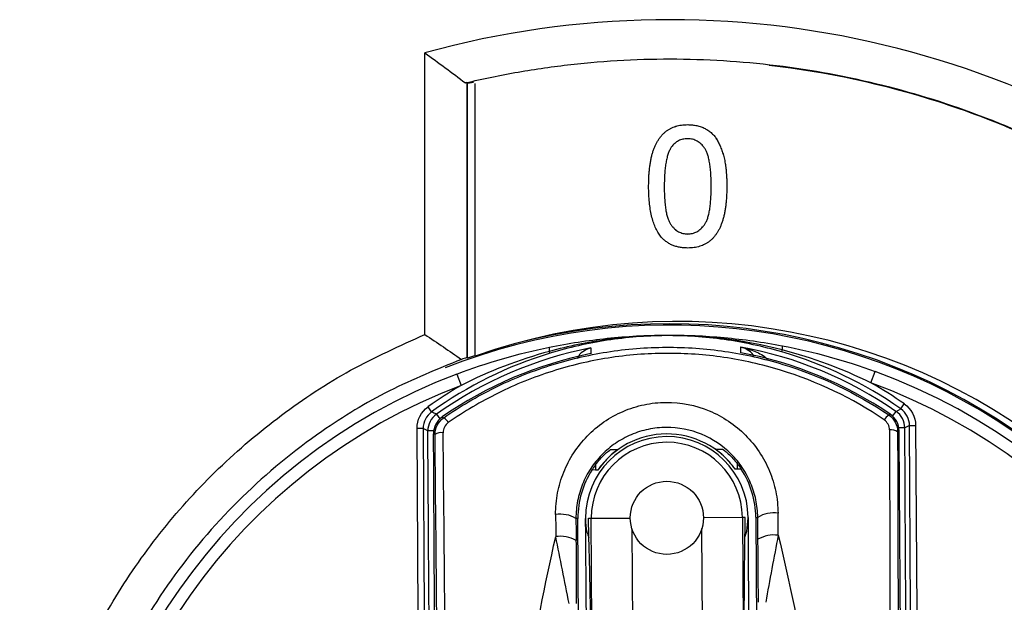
# Model space of a CAD drawing. Header units: millimetres. Extents: x -117 to 444, y -157 to 472.
# Tile 73 of 160: x 172 to 184, y 130 to 137. Entities that reach past the tile are written whole.
import ezdxf

# ---------------------------------------------------------------- set-up
doc = ezdxf.new("R2010")
doc.units = ezdxf.units.MM

msp = doc.modelspace()

# ---------------------------------------------------------------- linework, layer by layer
at = {"color": 7, "linetype": 'Continuous', "lineweight": 25}
for p, q in [((177.013, 133.01), (177.013, 136.477)), ((177.531, 136.111), (177.513, 136.107)), ((177.54, 136.104), (177.531, 136.111)), ((177.531, 136.111), (177.531, 132.726)), ((177.54, 136.104), (177.611, 136.116)), ((177.54, 132.72), (177.54, 136.104)), ((177.634, 136.093), (177.634, 136.1)), ((177.634, 132.745), (177.634, 136.093)), ((180.248, 135.593), (180.248, 135.593)), ((179.767, 134.833), (179.767, 134.833)), ((180.536, 134.834), (180.536, 134.834)), ((180.729, 134.833), (180.729, 134.833)), ((180.248, 134.247), (180.248, 134.248)), ((178.553, 132.779), (178.546, 132.802)), ((181.404, 132.796), (181.411, 132.82)), ((177.531, 132.726), (177.54, 132.72)), ((182.502, 132.414), (182.554, 132.555)), ((177.406, 132.523), (177.459, 132.383)), ((177.096, 132.058), (177.052, 132.119)), ((182.769, 132.004), (182.811, 132.064)), ((182.811, 132.064), (182.87, 132.093)), ((182.87, 132.093), (182.913, 132.155)), ((177.155, 132.029), (177.197, 131.97)), ((177.227, 131.994), (177.245, 131.985)), ((176.992, 131.853), (176.917, 131.853)), ((176.931, 129.557), (176.917, 131.853)), ((176.992, 131.853), (177.005, 129.579)), ((177.05, 131.824), (176.992, 131.853)), ((177.122, 131.824), (177.05, 131.824)), ((182.849, 131.823), (182.831, 131.813)), ((182.919, 131.86), (182.846, 131.859)), ((182.977, 131.89), (182.919, 131.86)), ((182.977, 131.89), (183.052, 131.891)), ((182.991, 129.615), (182.977, 131.89)), ((183.052, 131.891), (183.066, 129.595)), ((177.138, 131.778), (177.12, 131.787)), ((179.112, 131.34), (179.069, 131.342)), ((179.112, 131.405), (179.112, 131.34)), ((179.141, 131.34), (179.112, 131.34)), ((180.862, 131.351), (180.834, 131.351)), ((180.862, 131.351), (180.862, 131.416)), ((180.906, 131.353), (180.862, 131.351)), ((178.897, 130.746), (178.872, 130.746)), ((178.935, 124.553), (178.897, 130.746)), ((178.991, 130.746), (178.991, 130.742)), ((178.991, 130.746), (178.991, 130.746)), ((179.026, 130.747), (179.061, 130.747)), ((179.061, 130.747), (179.541, 130.75)), ((179.106, 123.417), (179.061, 130.747)), ((180.921, 130.758), (180.441, 130.755)), ((180.956, 130.759), (180.921, 130.758)), ((180.921, 130.758), (180.966, 123.428)), ((180.991, 130.759), (180.991, 130.759)), ((181.085, 130.759), (181.123, 124.566)), ((181.085, 130.759), (181.109, 130.759)), ((179.562, 130.618), (179.606, 123.424)), ((180.466, 123.43), (180.422, 130.623)), ((179.005, 128.803), (178.999, 129.858)), ((180.994, 129.87), (181.001, 128.815))]:
    msp.add_line(p, q, dxfattribs=at)
at = {"color": 7, "linetype": 'Continuous', "lineweight": 25, "flags": 128}
for points in [[(179.056, 132.844), (179.056, 132.836), (179.056, 132.8), (179.056, 132.773)], [(180.901, 132.785), (180.901, 132.794), (180.9, 132.829), (180.9, 132.856)], [(182.721, 132.019), (182.722, 132.019), (182.739, 132.028)], [(180.952, 130.517), (180.976, 130.59), (180.991, 130.755), (180.991, 130.755), (180.991, 130.755)]]:
    msp.add_lwpolyline(points, dxfattribs=at)
at = {"color": 7, "linetype": 'Continuous', "lineweight": 25}
msp.add_circle((179.991, 130.753), 0.45, dxfattribs=at)
for centre, radius, start, end in [((180.025, 125.57), 11.315, 349.7957, 105.4325), ((180.123, 125.672), 7.498, 349.1188, 109.3858), ((180.022, 125.628), 7.497, 0, 111.5771), ((180.022, 125.632), 7.51, 348.4322, 104.6085), ((180.008, 128.003), 4.934, 101.1173, 125.3159), ((178.644, 132.829), 0.102, 166.4366, 195.3266), ((180.008, 128.003), 4.934, 55.3881, 79.5867), ((180.008, 128.003), 4.993, 55.0213, 73.7658), ((181.312, 132.846), 0.102, 345.3774, 14.2674), ((180.008, 128.003), 4.993, 106.9382, 125.6827), ((180.008, 128.003), 4.865, 101.2821, 124.8655), ((180.022, 125.632), 7.51, 108.5406, 109.3033), ((180.008, 128.003), 4.865, 55.8385, 79.4219), ((180.022, 125.628), 7.375, 293.7247, 69.9252), ((180.022, 125.628), 7.375, 110.7788, 246.9793), ((180.022, 125.628), 7.225, 110.7788, 246.4642), ((180.008, 128.003), 5.068, 120.1929, 125.6827), ((180.008, 128.003), 5.068, 55.0213, 60.5111), ((180.022, 125.628), 7.225, 294.2398, 69.9252), ((166.964, 111.066), 23.309, 64.0727, 64.2356), ((182.669, 131.858), 0.25, 0.3616, 55.3785), ((177.3, 131.825), 0.25, 125.3255, 180.3424), ((177.37, 131.789), 0.25, 124.8752, 180.3423), ((177.161, 131.848), 0.161, 28.9806, 58.5426), ((182.807, 131.882), 0.161, 122.1614, 151.7234), ((182.599, 131.821), 0.25, 0.3617, 55.8288), ((182.754, 131.702), 0.135, 55.3355, 100.0407), ((177.216, 131.668), 0.135, 80.6633, 125.3685), ((179.991, 130.753), 1, 0.352, 180.352), ((179.991, 130.753), 1.033, 35.3596, 145.3444), ((179.991, 130.753), 0.93, 0.352, 180.352), ((179.991, 130.753), 1.094, 147.4357, 180.352), ((179.991, 130.753), 1.094, 0.352, 33.2683), ((178.682, 130.428), 0.37, 59.0327, 99.2663), ((178.992, 130.743), 0.00133, 170.72, 190.1909), ((180.99, 130.755), 0.00133, 350.513, 9.984), ((181.304, 130.444), 0.37, 81.4377, 121.6713), ((178.683, 130.145), 0.381, 60.0507, 99.0375), ((181.306, 130.161), 0.381, 81.6665, 120.6533)]:
    msp.add_arc(centre, radius, start, end, dxfattribs=at)
for centre, major_axis, ratio, start_param, end_param in [((179.896, 125.632), (7.474, -0.27), 0.999858, 1.928686, 1.938171), ((183.43, 123.274), (-0.234, 38.124), 0.017409, 1.344198, 1.479314), ((176.544, 123.231), (-0.234, 38.024), 0.017455, 4.803872, 4.938987), ((176.644, 123.232), (-0.234, 38.124), 0.017409, 4.803872, 4.938987), ((183.53, 123.274), (-0.234, 38.024), 0.017455, 1.344198, 1.479314), ((179.317, 123.248), (-0.234, 38.124), 0.017341, 1.371458, 1.378744), ((179.567, 123.25), (-0.233, 37.874), 0.017455, 1.371458, 1.378744), ((180.508, 123.256), (-0.233, 37.874), 0.017455, 4.904442, 4.911727), ((180.757, 123.257), (-0.234, 38.124), 0.017341, 4.904442, 4.911727)]:
    msp.add_ellipse(centre, major_axis=major_axis, ratio=ratio, start_param=start_param, end_param=end_param, dxfattribs=at)
for points in [[(177.013, 136.477), (177.181, 136.356), (177.347, 136.232), (177.513, 136.107)], [(177.406, 132.523), (177.777, 132.664), (178.158, 132.774), (178.545, 132.853)], [(178.546, 132.802), (178.17, 132.7), (177.806, 132.56), (177.459, 132.383)], [(181.411, 132.871), (181.799, 132.796), (182.181, 132.691), (182.554, 132.555)], [(182.502, 132.414), (182.153, 132.586), (181.787, 132.723), (181.411, 132.82)], [(176.917, 131.853), (176.916, 131.957), (176.967, 132.058), (177.052, 132.119)], [(177.096, 132.058), (177.031, 132.011), (176.991, 131.934), (176.992, 131.853)], [(182.977, 131.89), (182.976, 131.97), (182.936, 132.047), (182.87, 132.093)], [(182.913, 132.155), (182.998, 132.095), (183.051, 131.995), (183.052, 131.891)], [(177.138, 131.778), (177.138, 131.859), (177.178, 131.938), (177.245, 131.985)], [(182.731, 131.835), (182.731, 131.883), (182.706, 131.931), (182.665, 131.959)], [(182.721, 132.019), (182.789, 131.973), (182.83, 131.894), (182.831, 131.813)], [(177.08, 127.391), (177.071, 128.869), (177.059, 130.346), (177.05, 131.824)], [(177.302, 131.926), (177.261, 131.897), (177.238, 131.85), (177.238, 131.801)], [(182.883, 127.012), (182.871, 128.616), (182.859, 130.219), (182.849, 131.823)], [(182.943, 127.427), (182.934, 128.905), (182.928, 130.382), (182.919, 131.86)], [(177.145, 126.977), (177.137, 128.58), (177.13, 130.184), (177.12, 131.787)], [(179.38, 131.592), (179.35, 131.591), (179.322, 131.591), (179.294, 131.591)], [(180.591, 131.599), (180.621, 131.599), (180.65, 131.599), (180.677, 131.6)], [(179.112, 131.404), (179.097, 131.384), (179.082, 131.363), (179.069, 131.342)], [(180.862, 131.415), (180.877, 131.395), (180.892, 131.374), (180.906, 131.353)], [(178.991, 130.746), (178.991, 130.745), (178.991, 130.744), (178.991, 130.743)], [(180.991, 130.755), (180.991, 130.756), (180.991, 130.758), (180.991, 130.759)], [(178.999, 129.858), (178.998, 129.939), (178.997, 130.019), (178.997, 130.098)], [(180.993, 130.11), (180.993, 130.031), (180.994, 129.952), (180.994, 129.87)]]:
    msp.add_open_spline(points, degree=3, dxfattribs=at)
for points, knots in [([(177.513, 136.107), (177.728, 136.158), (177.944, 136.203), (178.377, 136.278), (178.593, 136.309), (179.244, 136.383), (179.678, 136.405), (180.55, 136.398), (180.986, 136.368), (181.861, 136.254), (182.291, 136.17), (183.135, 135.953), (183.549, 135.82), (184.159, 135.582), (184.36, 135.496), (184.758, 135.312), (184.956, 135.213), (185.924, 134.691), (186.638, 134.186), (187.944, 132.998), (188.513, 132.337), (189.243, 131.245), (189.467, 130.863), (189.862, 130.081), (190.034, 129.68), (190.331, 128.86), (190.454, 128.44), (190.65, 127.58), (190.721, 127.148), (190.811, 126.281), (190.829, 125.847), (190.817, 125.193), (190.806, 124.975), (190.772, 124.538), (190.747, 124.319), (190.717, 124.1)], [0, 0, 0, 0, 0.03125, 0.03125, 0.0625, 0.0625, 0.125, 0.125, 0.1875, 0.1875, 0.25, 0.25, 0.3125, 0.3125, 0.34375, 0.34375, 0.375, 0.375, 0.5, 0.5, 0.625, 0.625, 0.6875, 0.6875, 0.75, 0.75, 0.8125, 0.8125, 0.875, 0.875, 0.9375, 0.9375, 0.96875, 0.96875, 1, 1, 1, 1]), ([(181.251, 136.326), (181.961, 136.245), (182.655, 136.095), (183.502, 135.822), (183.67, 135.764), (184.005, 135.637), (184.171, 135.57), (184.663, 135.355), (184.982, 135.197), (185.91, 134.679), (186.492, 134.274), (187.172, 133.693), (187.306, 133.573), (187.566, 133.328), (187.692, 133.202), (188.061, 132.818), (188.293, 132.55), (188.731, 131.994), (188.936, 131.705), (189.318, 131.105), (189.497, 130.792), (189.98, 129.836), (190.235, 129.176), (190.519, 128.151), (190.598, 127.803), (190.72, 127.097), (190.764, 126.742), (190.841, 125.679), (190.823, 124.968), (190.733, 124.256)], [0, 0, 0, 0, 0.125, 0.125, 0.15625, 0.15625, 0.1875, 0.1875, 0.25, 0.25, 0.375, 0.375, 0.40625, 0.40625, 0.4375, 0.4375, 0.5, 0.5, 0.5625, 0.5625, 0.625, 0.625, 0.75, 0.75, 0.8125, 0.8125, 0.875, 0.875, 1, 1, 1, 1]), ([(179.767, 134.833), (179.767, 134.855), (179.768, 134.897), (179.77, 134.958), (179.774, 135.016), (179.78, 135.071), (179.787, 135.124), (179.797, 135.173), (179.807, 135.219), (179.82, 135.262), (179.834, 135.302), (179.85, 135.34), (179.868, 135.375), (179.887, 135.407), (179.908, 135.437), (179.93, 135.464), (179.954, 135.489), (179.98, 135.511), (180.008, 135.53), (180.037, 135.547), (180.068, 135.562), (180.101, 135.573), (180.135, 135.582), (180.171, 135.588), (180.209, 135.592), (180.235, 135.593), (180.248, 135.593)], [0, 0, 0, 0, 0.063114, 0.123615, 0.180974, 0.235261, 0.287101, 0.336031, 0.382382, 0.426334, 0.468211, 0.50825, 0.546628, 0.58365, 0.618994, 0.653583, 0.687156, 0.720422, 0.75323, 0.78626, 0.819504, 0.853545, 0.888308, 0.923996, 0.96135, 1, 1, 1, 1]), ([(179.767, 134.833), (179.767, 134.854), (179.768, 134.896), (179.77, 134.958), (179.774, 135.016), (179.78, 135.071), (179.787, 135.123), (179.797, 135.172), (179.807, 135.219), (179.82, 135.262), (179.834, 135.302), (179.85, 135.34), (179.868, 135.375), (179.887, 135.407), (179.908, 135.437), (179.93, 135.464), (179.954, 135.489), (179.98, 135.511), (180.008, 135.53), (180.037, 135.547), (180.068, 135.561), (180.101, 135.573), (180.135, 135.582), (180.171, 135.588), (180.209, 135.592), (180.235, 135.593), (180.248, 135.593)], [0, 0, 0, 0, 0.063114, 0.123615, 0.180974, 0.235261, 0.287101, 0.336031, 0.382382, 0.426334, 0.468211, 0.50825, 0.546628, 0.58365, 0.618994, 0.653583, 0.687156, 0.720422, 0.75323, 0.78626, 0.819504, 0.853545, 0.888308, 0.923996, 0.96135, 1, 1, 1, 1]), ([(180.248, 135.593), (180.267, 135.592), (180.305, 135.591), (180.36, 135.582), (180.412, 135.567), (180.461, 135.546), (180.506, 135.519), (180.546, 135.487), (180.581, 135.449), (180.61, 135.406), (180.635, 135.357), (180.658, 135.304), (180.679, 135.247), (180.693, 135.195), (180.703, 135.15), (180.71, 135.113), (180.716, 135.073), (180.72, 135.031), (180.724, 134.985), (180.727, 134.937), (180.728, 134.886), (180.728, 134.851), (180.729, 134.833)], [0, 0, 0, 0, 0.056724, 0.111437, 0.164368, 0.216435, 0.267641, 0.31736, 0.367473, 0.41821, 0.471404, 0.527966, 0.588061, 0.652134, 0.686345, 0.723264, 0.76261, 0.804739, 0.84943, 0.896711, 0.94689, 1, 1, 1, 1]), ([(180.248, 135.593), (180.267, 135.592), (180.305, 135.591), (180.36, 135.582), (180.412, 135.567), (180.461, 135.546), (180.506, 135.519), (180.546, 135.487), (180.581, 135.449), (180.61, 135.405), (180.635, 135.357), (180.658, 135.304), (180.679, 135.246), (180.693, 135.195), (180.703, 135.15), (180.71, 135.113), (180.716, 135.073), (180.72, 135.031), (180.724, 134.985), (180.727, 134.937), (180.728, 134.886), (180.728, 134.851), (180.729, 134.833)], [0, 0, 0, 0, 0.056724, 0.111437, 0.164368, 0.216435, 0.267641, 0.31736, 0.367473, 0.41821, 0.471404, 0.527966, 0.588061, 0.652134, 0.686345, 0.723264, 0.76261, 0.804739, 0.84943, 0.896711, 0.94689, 1, 1, 1, 1]), ([(180.246, 135.42), (180.236, 135.42), (180.216, 135.419), (180.187, 135.414), (180.16, 135.406), (180.134, 135.395), (180.11, 135.38), (180.087, 135.362), (180.066, 135.341), (180.053, 135.325), (180.046, 135.317)], [0, 0, 0, 0, 0.127665, 0.251739, 0.372753, 0.492147, 0.61407, 0.737197, 0.865607, 1, 1, 1, 1]), ([(180.536, 134.834), (180.536, 134.862), (180.536, 134.916), (180.532, 134.993), (180.526, 135.063), (180.517, 135.126), (180.506, 135.181), (180.492, 135.229), (180.476, 135.27), (180.457, 135.303), (180.435, 135.331), (180.413, 135.355), (180.389, 135.375), (180.363, 135.391), (180.336, 135.404), (180.307, 135.413), (180.277, 135.419), (180.256, 135.419), (180.246, 135.42)], [0, 0, 0, 0, 0.115629, 0.221541, 0.317048, 0.403151, 0.480181, 0.547649, 0.607036, 0.658652, 0.705723, 0.749804, 0.792587, 0.833874, 0.874768, 0.915223, 0.956881, 1, 1, 1, 1]), ([(180.046, 135.317), (180.039, 135.305), (180.024, 135.28), (180.007, 135.236), (179.992, 135.186), (179.98, 135.129), (179.971, 135.065), (179.964, 134.994), (179.96, 134.916), (179.96, 134.862), (179.959, 134.834)], [0, 0, 0, 0, 0.083888, 0.177154, 0.282514, 0.3994, 0.529491, 0.672802, 0.829536, 1, 1, 1, 1]), ([(179.913, 134.219), (179.901, 134.236), (179.876, 134.271), (179.848, 134.332), (179.822, 134.398), (179.802, 134.472), (179.786, 134.552), (179.775, 134.64), (179.768, 134.734), (179.767, 134.799), (179.767, 134.833)], [0, 0, 0, 0, 0.097421, 0.200886, 0.311172, 0.429798, 0.55774, 0.694715, 0.84213, 1, 1, 1, 1]), ([(179.959, 134.834), (179.959, 134.805), (179.96, 134.75), (179.964, 134.671), (179.97, 134.6), (179.979, 134.536), (179.99, 134.481), (180.005, 134.433), (180.021, 134.393), (180.041, 134.36), (180.063, 134.333), (180.086, 134.31), (180.11, 134.291), (180.135, 134.275), (180.161, 134.263), (180.189, 134.254), (180.218, 134.249), (180.238, 134.248), (180.248, 134.247)], [0, 0, 0, 0, 0.1184055, 0.2266543, 0.3240923, 0.4117048, 0.4890259, 0.5569094, 0.6162333, 0.6673493, 0.7135124, 0.7576965, 0.7994925, 0.8399761, 0.8798857, 0.9191487, 0.9592274, 1, 1, 1, 1]), ([(179.959, 134.834), (179.959, 134.805), (179.96, 134.75), (179.964, 134.671), (179.97, 134.6), (179.979, 134.536), (179.99, 134.481), (180.005, 134.433), (180.021, 134.393), (180.041, 134.36), (180.063, 134.334), (180.086, 134.311), (180.11, 134.291), (180.135, 134.275), (180.161, 134.263), (180.189, 134.254), (180.218, 134.249), (180.238, 134.248), (180.248, 134.248)], [0, 0, 0, 0, 0.1184055, 0.2266543, 0.3240923, 0.4117048, 0.4890259, 0.5569094, 0.6162333, 0.6673493, 0.7135124, 0.7576965, 0.7994925, 0.8399761, 0.8798857, 0.9191487, 0.9592274, 1, 1, 1, 1]), ([(180.248, 134.247), (180.258, 134.248), (180.277, 134.249), (180.306, 134.254), (180.334, 134.263), (180.36, 134.275), (180.386, 134.291), (180.41, 134.311), (180.432, 134.333), (180.454, 134.36), (180.474, 134.393), (180.491, 134.433), (180.505, 134.481), (180.517, 134.537), (180.525, 134.6), (180.532, 134.671), (180.536, 134.75), (180.536, 134.805), (180.536, 134.834)], [0, 0, 0, 0, 0.040782, 0.08087, 0.120268, 0.160187, 0.20046, 0.242265, 0.286459, 0.332952, 0.384431, 0.443389, 0.511681, 0.58902, 0.676245, 0.773705, 0.881568, 1, 1, 1, 1]), ([(180.248, 134.248), (180.258, 134.248), (180.277, 134.249), (180.306, 134.254), (180.334, 134.263), (180.36, 134.275), (180.386, 134.291), (180.41, 134.311), (180.432, 134.334), (180.454, 134.36), (180.474, 134.393), (180.491, 134.434), (180.505, 134.481), (180.517, 134.537), (180.525, 134.6), (180.532, 134.671), (180.536, 134.75), (180.536, 134.805), (180.536, 134.834)], [0, 0, 0, 0, 0.040782, 0.08087, 0.120268, 0.160187, 0.20046, 0.242265, 0.286459, 0.332952, 0.384431, 0.443389, 0.511681, 0.58902, 0.676245, 0.773705, 0.881568, 1, 1, 1, 1]), ([(180.729, 134.833), (180.728, 134.812), (180.728, 134.77), (180.726, 134.709), (180.721, 134.651), (180.716, 134.596), (180.708, 134.544), (180.699, 134.495), (180.688, 134.449), (180.676, 134.406), (180.661, 134.366), (180.646, 134.329), (180.629, 134.293), (180.609, 134.261), (180.588, 134.231), (180.566, 134.204), (180.542, 134.179), (180.516, 134.157), (180.489, 134.137), (180.459, 134.12), (180.428, 134.106), (180.396, 134.095), (180.361, 134.086), (180.325, 134.079), (180.287, 134.075), (180.261, 134.075), (180.248, 134.074)], [0, 0, 0, 0, 0.062874, 0.122837, 0.179657, 0.23396, 0.285595, 0.334513, 0.380905, 0.424895, 0.466529, 0.506488, 0.545032, 0.581831, 0.617448, 0.652067, 0.68588, 0.719175, 0.752182, 0.78524, 0.818656, 0.852548, 0.887626, 0.923635, 0.961022, 1, 1, 1, 1]), ([(180.248, 134.074), (180.23, 134.075), (180.197, 134.076), (180.147, 134.082), (180.101, 134.094), (180.057, 134.109), (180.017, 134.13), (179.979, 134.155), (179.943, 134.184), (179.923, 134.207), (179.913, 134.219)], [0, 0, 0, 0, 0.137903, 0.268873, 0.395178, 0.517089, 0.636743, 0.756222, 0.876628, 1, 1, 1, 1]), ([(177.142, 118.173), (176.9, 118.27), (176.343, 118.493), (175.536, 118.98), (174.73, 119.599), (174.011, 120.319), (173.389, 121.123), (172.874, 122), (172.474, 122.936), (172.195, 123.914), (172.043, 124.92), (172.02, 125.937), (172.126, 126.948), (172.359, 127.939), (172.716, 128.891), (173.191, 129.791), (173.776, 130.623), (174.461, 131.375), (175.237, 132.031), (176.087, 132.593), (176.705, 132.871), (177.013, 133.01)], [0, 0, 0, 0, 0.041116, 0.094374, 0.147636, 0.200902, 0.254172, 0.307446, 0.360723, 0.414003, 0.467285, 0.520567, 0.573849, 0.627129, 0.680407, 0.733683, 0.786954, 0.840221, 0.893485, 0.946744, 1, 1, 1, 1]), ([(177.013, 133.01), (177.089, 132.959), (177.24, 132.858), (177.39, 132.755), (177.464, 132.703)], [0, 0, 0, 0, 0.50417, 1, 1, 1, 1]), ([(178.545, 132.853), (178.781, 132.901), (179.019, 132.938), (179.496, 132.988), (179.736, 133.001), (180.218, 133.004), (180.458, 132.994), (180.936, 132.95), (181.175, 132.916), (181.411, 132.871)], [0, 0, 0, 0, 0.25, 0.25, 0.5, 0.5, 0.75, 0.75, 1, 1, 1, 1]), ([(181.411, 132.82), (180.943, 132.941), (180.46, 133.001), (179.735, 132.997), (179.494, 132.979), (179.016, 132.914), (178.779, 132.866), (178.546, 132.802)], [0, 0, 0, 0, 0.5, 0.5, 0.75, 0.75, 1, 1, 1, 1]), ([(181.404, 132.796), (181.172, 132.864), (180.936, 132.914), (180.458, 132.981), (180.217, 132.997), (179.735, 132.994), (179.495, 132.975), (179.019, 132.902), (178.784, 132.849), (178.553, 132.779)], [0, 0, 0, 0, 0.25, 0.25, 0.5, 0.5, 0.75, 0.75, 1, 1, 1, 1]), ([(177.245, 131.985), (177.445, 132.124), (177.654, 132.247), (178.089, 132.462), (178.317, 132.554), (178.779, 132.7), (179.014, 132.756), (179.493, 132.832), (179.739, 132.852), (180.226, 132.854), (180.467, 132.837), (180.826, 132.785), (180.946, 132.763), (181.183, 132.709), (181.302, 132.678), (181.884, 132.5), (182.319, 132.292), (182.721, 132.019)], [0, 0, 0, 0, 0.125, 0.125, 0.25, 0.25, 0.375, 0.375, 0.5, 0.5, 0.625, 0.625, 0.6875, 0.6875, 0.75, 0.75, 1, 1, 1, 1]), ([(179.056, 132.844), (179.056, 132.844), (179.028, 132.838), (178.974, 132.813), (178.915, 132.77), (178.893, 132.723), (178.889, 132.713)], [0, 0, 0, 0, 0.007569, 0.432251, 0.889474, 1, 1, 1, 1]), ([(181.059, 132.745), (181.058, 132.748), (181.038, 132.788), (180.983, 132.824), (180.928, 132.85), (180.9, 132.856), (180.9, 132.856)], [0, 0, 0, 0, 0.036211, 0.531635, 0.991799, 1, 1, 1, 1]), ([(180.9, 132.856), (180.901, 132.856), (180.954, 132.845), (181.061, 132.811), (181.174, 132.76), (181.222, 132.71), (181.229, 132.703)], [0, 0, 0, 0, 0.007876, 0.448814, 0.927676, 1, 1, 1, 1]), ([(177.464, 132.703), (177.164, 132.582), (176.565, 132.339), (175.649, 131.782), (174.744, 131.036), (173.909, 130.073), (173.252, 128.982), (172.783, 127.798), (172.525, 126.551), (172.475, 125.278), (172.644, 124.016), (173.018, 122.8), (173.595, 121.666), (174.349, 120.64), (175.271, 119.767), (176.207, 119.104), (176.868, 118.827), (177.139, 118.713)], [0, 0, 0, 0, 0.053715, 0.107431, 0.177765, 0.2481, 0.31846, 0.38882, 0.459175, 0.529529, 0.599849, 0.670168, 0.740439, 0.810709, 0.880938, 0.951167, 1, 1, 1, 1]), ([(182.665, 131.959), (182.271, 132.227), (181.846, 132.431), (181.276, 132.606), (181.159, 132.637), (180.927, 132.689), (180.81, 132.711), (180.458, 132.762), (180.221, 132.779), (179.745, 132.777), (179.503, 132.757), (179.034, 132.683), (178.804, 132.628), (178.352, 132.484), (178.128, 132.394), (177.702, 132.183), (177.497, 132.062), (177.302, 131.926)], [0, 0, 0, 0, 0.25, 0.25, 0.3125, 0.3125, 0.375, 0.375, 0.5, 0.5, 0.625, 0.625, 0.75, 0.75, 0.875, 0.875, 1, 1, 1, 1]), ([(178.622, 130.794), (178.622, 130.883), (178.63, 130.972), (178.664, 131.147), (178.689, 131.232), (178.755, 131.396), (178.797, 131.477), (178.894, 131.626), (178.949, 131.695), (179.075, 131.825), (179.143, 131.883), (179.291, 131.984), (179.371, 132.028), (179.537, 132.1), (179.623, 132.127), (179.8, 132.164), (179.892, 132.174), (180.163, 132.175), (180.345, 132.14), (180.681, 132), (180.831, 131.899), (181.021, 131.708), (181.077, 131.639), (181.176, 131.491), (181.219, 131.412), (181.287, 131.247), (181.313, 131.163), (181.349, 130.989), (181.358, 130.899), (181.359, 130.81)], [0, 0, 0, 0, 0.0625, 0.0625, 0.125, 0.125, 0.1875, 0.1875, 0.25, 0.25, 0.3125, 0.3125, 0.375, 0.375, 0.4375, 0.4375, 0.5, 0.5, 0.625, 0.625, 0.75, 0.75, 0.8125, 0.8125, 0.875, 0.875, 0.9375, 0.9375, 1, 1, 1, 1]), ([(181.109, 130.759), (181.109, 130.832), (181.101, 130.905), (181.071, 131.046), (181.05, 131.114), (180.994, 131.247), (180.96, 131.311), (180.879, 131.431), (180.833, 131.487), (180.678, 131.642), (180.555, 131.724), (180.281, 131.838), (180.132, 131.867), (179.91, 131.865), (179.835, 131.857), (179.69, 131.827), (179.62, 131.805), (179.484, 131.747), (179.419, 131.711), (179.298, 131.629), (179.242, 131.582), (179.14, 131.477), (179.094, 131.42), (179.015, 131.3), (178.981, 131.235), (178.927, 131.101), (178.907, 131.032), (178.879, 130.891), (178.872, 130.818), (178.872, 130.746)], [0, 0, 0, 0, 0.0625, 0.0625, 0.125, 0.125, 0.1875, 0.1875, 0.25, 0.25, 0.375, 0.375, 0.5, 0.5, 0.5625, 0.5625, 0.625, 0.625, 0.6875, 0.6875, 0.75, 0.75, 0.8125, 0.8125, 0.875, 0.875, 0.9375, 0.9375, 1, 1, 1, 1]), ([(179.112, 131.404), (179.149, 131.455), (179.189, 131.498), (179.242, 131.549), (179.259, 131.564), (179.285, 131.585), (179.294, 131.591), (179.294, 131.591)], [0, 0, 0, 0, 0.5, 0.5, 0.75, 0.75, 1, 1, 1, 1]), ([(179.38, 131.592), (179.382, 131.592), (179.369, 131.582), (179.332, 131.552), (179.309, 131.532), (179.237, 131.463), (179.186, 131.405), (179.141, 131.34)], [0, 0, 0, 0, 0.25, 0.25, 0.5, 0.5, 1, 1, 1, 1]), ([(180.834, 131.351), (180.788, 131.415), (180.736, 131.472), (180.663, 131.54), (180.64, 131.56), (180.603, 131.589), (180.59, 131.599), (180.591, 131.599)], [0, 0, 0, 0, 0.5, 0.5, 0.75, 0.75, 1, 1, 1, 1]), ([(180.677, 131.6), (180.678, 131.6), (180.687, 131.593), (180.713, 131.572), (180.729, 131.558), (180.784, 131.508), (180.824, 131.465), (180.862, 131.415)], [0, 0, 0, 0, 0.25, 0.25, 0.5, 0.5, 1, 1, 1, 1]), ([(178.991, 130.743), (178.991, 130.743), (178.992, 130.688), (178.994, 130.608), (179.023, 130.53), (179.032, 130.506)], [0, 0, 0, 0, 0.001251, 0.696301, 1, 1, 1, 1]), ([(178.997, 130.098), (178.996, 130.15), (178.995, 130.204), (178.995, 130.311), (178.994, 130.365), (178.993, 130.527), (178.992, 130.635), (178.991, 130.743)], [0, 0, 0, 0, 0.25, 0.25, 0.5, 0.5, 1, 1, 1, 1]), ([(179.059, 128.908), (179.058, 129.006), (179.058, 129.102), (179.056, 129.292), (179.055, 129.386), (179.052, 129.567), (179.051, 129.654), (179.048, 129.82), (179.047, 129.9), (179.042, 130.127), (179.039, 130.261), (179.032, 130.513), (179.029, 130.63), (179.026, 130.747)], [0, 0, 0, 0, 0.125, 0.125, 0.25, 0.25, 0.375, 0.375, 0.5, 0.5, 0.75, 0.75, 1, 1, 1, 1]), ([(180.945, 128.919), (180.945, 129.018), (180.944, 129.114), (180.944, 129.303), (180.944, 129.398), (180.944, 129.578), (180.944, 129.665), (180.945, 129.832), (180.945, 129.912), (180.947, 130.139), (180.949, 130.273), (180.952, 130.525), (180.954, 130.642), (180.956, 130.759)], [0, 0, 0, 0, 0.125, 0.125, 0.25, 0.25, 0.375, 0.375, 0.5, 0.5, 0.75, 0.75, 1, 1, 1, 1]), ([(180.991, 130.756), (180.991, 130.647), (180.992, 130.539), (180.992, 130.377), (180.993, 130.323), (180.993, 130.216), (180.993, 130.163), (180.993, 130.11)], [0, 0, 0, 0, 0.5, 0.5, 0.75, 0.75, 1, 1, 1, 1]), ([(177.831, 123.228), (177.823, 124.463), (177.887, 125.692), (178.154, 128.135), (178.356, 129.338), (178.623, 130.521)], [0, 0, 0, 0, 0.5, 0.5, 1, 1, 1, 1]), ([(178.787, 129.698), (178.761, 129.835), (178.734, 129.973), (178.679, 130.249), (178.651, 130.386), (178.623, 130.521)], [0, 0, 0, 0, 0.5, 0.5, 1, 1, 1, 1]), ([(181.118, 129.713), (181.117, 129.843), (181.116, 129.973), (181.114, 130.232), (181.113, 130.361), (181.112, 130.489)], [0, 0, 0, 0, 0.5, 0.5, 1, 1, 1, 1]), ([(181.362, 130.538), (181.335, 130.402), (181.309, 130.265), (181.257, 129.988), (181.232, 129.85), (181.207, 129.713)], [0, 0, 0, 0, 0.5, 0.5, 1, 1, 1, 1]), ([(181.362, 130.538), (181.643, 129.359), (181.86, 128.158), (182.157, 125.718), (182.236, 124.49), (182.243, 123.255)], [0, 0, 0, 0, 0.5, 0.5, 1, 1, 1, 1]), ([(178.873, 130.475), (178.874, 130.347), (178.874, 130.219), (178.875, 129.96), (178.876, 129.83), (178.877, 129.699)], [0, 0, 0, 0, 0.5, 0.5, 1, 1, 1, 1])]:
    msp.add_open_spline(points, degree=3, knots=knots, dxfattribs=at)

doc.saveas('drawing.dxf')
